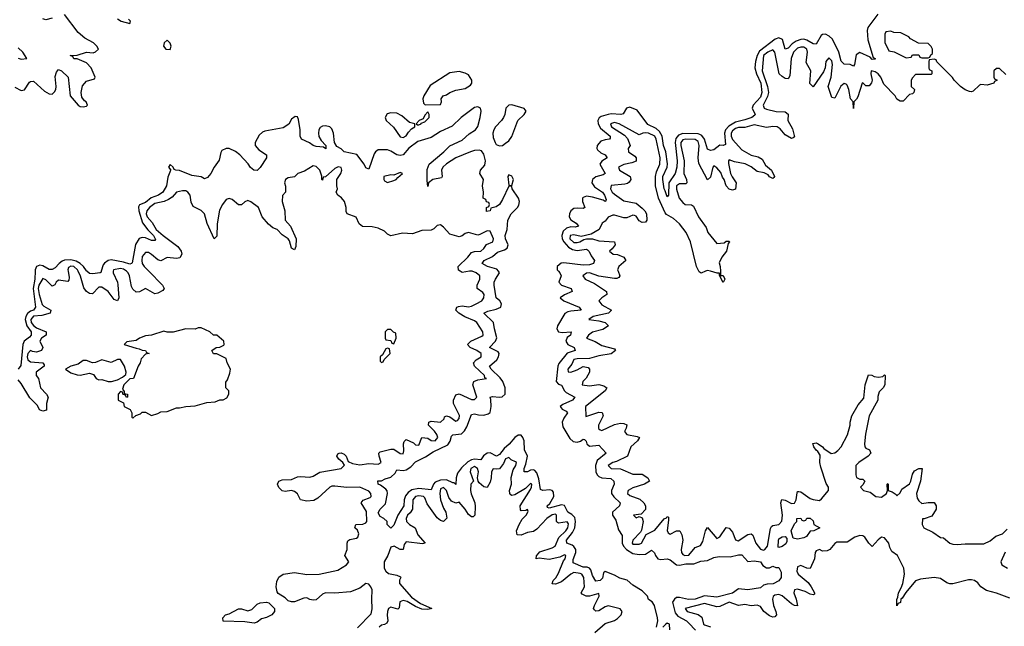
# Model space of a CAD drawing. Header units: inches. Extents: x 2601469 to 2753575, y 449403 to 582909.
# Tile 237 of 256: x 2661601 to 2667941, y 507715 to 511619. Entities that reach past the tile are written whole.
import ezdxf

# ---------------------------------------------------------------- set-up
doc = ezdxf.new("R2010")
doc.units = ezdxf.units.IN
doc.header["$MEASUREMENT"] = 0
doc.layers.add('C6560', color=7, linetype='Continuous')
doc.layers.add('C6561', color=7, linetype='Continuous')

msp = doc.modelspace()

# ---------------------------------------------------------------- linework, layer by layer
at = {"layer": 'C6560', "color": 4}
for points, elevation in [([(2661912.4, 510000), (2661919.9, 509960.1), (2661917.1, 509942.9), (2661910, 509934), (2661850, 509942.7), (2661834.8, 509930), (2661826.4, 509913.6), (2661810, 509905.2), (2661770, 509946), (2661750, 509954), (2661724.9, 509910), (2661720.7, 509890), (2661726.5, 509850), (2661745.9, 509785.9), (2661755.4, 509775.4), (2661800.5, 509750), (2661796.3, 509730), (2661744.2, 509715.8), (2661690, 509711.6), (2661671.6, 509690), (2661674.9, 509670), (2661690, 509650.3), (2661710, 509636.5), (2661771, 509610), (2661771, 509590), (2661740.5, 509570), (2661730.5, 509550), (2661750.5, 509510), (2661742, 509490), (2661710, 509479.7), (2661683, 509483), (2661670, 509489.3), (2661653.4, 509470), (2661649.2, 509450), (2661652.7, 509430), (2661670, 509418), (2661750.2, 509410.2), (2661757.6, 509397.6), (2661758.4, 509390), (2661706, 509350), (2661706.4, 509330), (2661722.6, 509310), (2661734, 509250), (2661774, 509210), (2661784, 509190), (2661773.4, 509150), (2661772.8, 509107.2), (2661750, 509099.3), (2661727.7, 509107.7), (2661716.2, 509136.2), (2661666.6, 509186.6), (2661610, 509277.2), (2661590, 509300.9)], 8), ([(2661700.8, 510000), (2661698.9, 509950), (2661687.6, 509890), (2661702.3, 509770), (2661689.1, 509750.9), (2661670, 509743.5), (2661652.1, 509727.9), (2661641.1, 509710), (2661636.8, 509690), (2661646.5, 509650), (2661673.7, 509610), (2661674.4, 509590), (2661664.9, 509575.1), (2661630, 509549.5), (2661620.2, 509530), (2661607.1, 509392.9), (2661590.3, 509369.7)], 4), ([(2662202.4, 510000), (2662202, 509998), (2662202, 509990), (2662230.8, 509930), (2662233.7, 509913.7), (2662239.1, 509830), (2662230, 509809), (2662210, 509819), (2662169.5, 509870), (2662130, 509898.4), (2662110, 509898), (2662070, 509856), (2662050, 509857), (2662030, 509869.6), (2662013.9, 509893.9), (2661991.8, 509968.2), (2661977.3, 510000)], 8), ([(2662125.8, 510000), (2662124.5, 509995.5), (2662118, 509990), (2662070, 509984.5), (2662050, 509987), (2662033.6, 510000)], 4), ([(2662431.3, 510000), (2662520.7, 509910), (2662531, 509890), (2662522.8, 509877.2), (2662490, 509859.3), (2662470, 509856), (2662410, 509888.7), (2662373, 509867), (2662350, 509866.6), (2662330, 509885.2), (2662321.7, 509901.7), (2662308, 509970), (2662299.7, 509990), (2662287.7, 510000)], 8), ([(2663775.3, 507704.7), (2663864.7, 507795.3), (2663871.3, 507828.7), (2663867.3, 507890), (2663869.5, 507950), (2663862.9, 507970), (2663850, 507986.6), (2663830, 507991.6), (2663790, 507960.5), (2663730, 507938), (2663630.4, 507929.6), (2663570, 507931.5), (2663550, 507922), (2663510, 507885.6), (2663490, 507883.6), (2663470, 507887.3), (2663450, 507897.6), (2663430, 507896.2), (2663370, 507871.8), (2663350, 507872), (2663330, 507879.3), (2663310, 507899.3), (2663265.6, 507925.6), (2663258, 507938), (2663252.7, 507970), (2663257.2, 508002.8), (2663268.7, 508031.3), (2663298, 508050), (2663370, 508061.7), (2663450, 508048.4), (2663530, 508050.4), (2663650, 508076.4), (2663705.2, 508110), (2663721.2, 508130), (2663694, 508170), (2663709.3, 508210), (2663709.2, 508250.8), (2663714, 508266), (2663726.6, 508273.4), (2663770, 508282.8), (2663779, 508290), (2663785.2, 508310), (2663775.1, 508335.1), (2663758, 508350), (2663766, 508370), (2663810, 508373.4), (2663830, 508380.7), (2663836.2, 508390), (2663833.9, 508453.9), (2663799, 508510), (2663812.7, 508527.3), (2663856.6, 508543.4), (2663864, 508550), (2663862.7, 508570), (2663850, 508585.2), (2663790, 508611.1), (2663707.9, 508607.9), (2663630, 508618), (2663610, 508616.3), (2663597.3, 508610), (2663519.6, 508540.4), (2663494.6, 508525.4), (2663450, 508521.6), (2663408.7, 508530), (2663390, 508568), (2663370, 508582), (2663350, 508588.7), (2663310, 508582), (2663290, 508588), (2663269.4, 508609.4), (2663261.2, 508630), (2663269, 508650), (2663290, 508658), (2663350, 508660.5), (2663390, 508677.3), (2663410, 508680.5), (2663470, 508674.8), (2663490, 508681), (2663533.6, 508706.4), (2663670, 508730.6), (2663692.9, 508752.9), (2663681.2, 508770), (2663656, 508790), (2663643.7, 508810), (2663650, 508824.7), (2663658, 508830), (2663670, 508832), (2663690, 508823), (2663703, 508810), (2663716.8, 508776.8), (2663743.9, 508763.9), (2663790, 508754.4), (2663850, 508762.6), (2663910, 508758), (2663929.2, 508770), (2663915.1, 508810), (2663914, 508830), (2663922.5, 508837.5), (2663990, 508856), (2664010, 508856), (2664050, 508827.3), (2664070, 508824.7), (2664074.5, 508845.5), (2664072.3, 508890), (2664076, 508904), (2664090, 508918), (2664136.1, 508896.1), (2664150, 508882.8), (2664170, 508881), (2664190, 508931), (2664230, 508925.5), (2664250, 508910.7), (2664275.3, 508910), (2664292.7, 508930), (2664286, 508950), (2664271.5, 508971.5), (2664232.7, 509010), (2664235.3, 509030), (2664250, 509034.9), (2664311.5, 509028.5), (2664334, 509050), (2664336.4, 509063.6), (2664349.1, 509070.9), (2664370, 509062.8), (2664410, 509036), (2664419.3, 509040.7), (2664430, 509052), (2664432.7, 509072.7), (2664394, 509150), (2664394, 509170), (2664410, 509204.7), (2664430, 509210.5), (2664510, 509175.5), (2664530, 509174.8), (2664545.2, 509190), (2664518.4, 509270), (2664525.2, 509290), (2664550, 509300.5), (2664606, 509310), (2664595.3, 509315.3), (2664593.2, 509330), (2664529.5, 509390), (2664522.9, 509410), (2664539.3, 509430), (2664573.2, 509450), (2664572, 509470), (2664545.2, 509490), (2664502, 509510), (2664484, 509530), (2664506, 509550), (2664577.2, 509582.8), (2664585.2, 509590), (2664583.7, 509610), (2664543.7, 509670), (2664530, 509682), (2664467.2, 509707.2), (2664429.2, 509730), (2664408.7, 509750), (2664415.3, 509770), (2664426.2, 509773.8), (2664450, 509777.6), (2664490, 509771.8), (2664510, 509774.9), (2664541.2, 509790), (2664576, 509810), (2664589.4, 509830), (2664591.8, 509850), (2664582.9, 509862.9), (2664547, 509890), (2664547.3, 509910), (2664563.7, 509950), (2664564, 509970), (2664541.2, 509990), (2664515.2, 510000)], 8), ([(2665702, 507710), (2665709.4, 507750), (2665707.3, 507770), (2665689.2, 507849.2), (2665673.2, 507873.2), (2665650, 507888.7), (2665644, 507910), (2665610, 507944), (2665550, 507979), (2665511.6, 508011.6), (2665466, 508026), (2665430, 508045.2), (2665370, 508068), (2665361, 508059), (2665354.4, 508025.6), (2665338, 508010), (2665310, 508006), (2665290, 508042), (2665279.3, 508079.3), (2665269.7, 508089.7), (2665255.6, 508095.6), (2665230, 508096.9), (2665164.4, 508124.4), (2665165.8, 508145.8), (2665181, 508190), (2665181, 508210), (2665169.8, 508229.8), (2665158.2, 508238.2), (2665123.7, 508250), (2665122, 508270), (2665160.3, 508319.7), (2665175.1, 508350), (2665180.4, 508390), (2665174.6, 508414.6), (2665155.4, 508435.4), (2665129.8, 508449.8), (2665110, 508493.6), (2665090, 508496.4), (2665010, 508476), (2665000.1, 508480.1), (2664998, 508490), (2665013.7, 508506.3), (2665039.8, 508550), (2665037.6, 508577.6), (2665028.5, 508588.5), (2665014.1, 508594.1), (2664969.7, 508589.7), (2664954.8, 508594.8), (2664944.7, 508664.7), (2664930, 508703.7), (2664917.3, 508717.2), (2664910, 508721.6), (2664890, 508720.7), (2664870, 508709.4), (2664850, 508709), (2664849.7, 508730), (2664861, 508759), (2664869.7, 508810), (2664851.1, 508851.1), (2664848.7, 508910), (2664841.7, 508930), (2664830, 508944.7), (2664810, 508946), (2664788.7, 508931.3), (2664752.5, 508887.5), (2664720.1, 508859.9), (2664690, 508821.3), (2664670.2, 508809.8), (2664630, 508831), (2664611.3, 508828.7), (2664588.1, 508811.9), (2664570, 508787), (2664530, 508791.1), (2664510, 508786.6), (2664485.8, 508774.2), (2664444.8, 508735.2), (2664419.3, 508700.7), (2664410.3, 508670), (2664410, 508629), (2664399.3, 508639.3), (2664390, 508639.3), (2664350, 508657.4), (2664310, 508655.8), (2664276.9, 508643.1), (2664265.5, 508630), (2664250, 508593.2), (2664170, 508603.1), (2664125.8, 508594.2), (2664102.9, 508577.1), (2664084.7, 508555.3), (2664077.1, 508530), (2664074, 508490), (2664035.8, 508430), (2664010, 508366), (2663990, 508346), (2663966, 508370), (2663966, 508390), (2663946, 508410), (2663922, 508422), (2663910, 508446), (2663921.2, 508470), (2663955.9, 508504.1), (2663969.5, 508570), (2663966.6, 508586.6), (2663958, 508598), (2663924, 508624), (2663908.7, 508630), (2663908, 508652), (2663930, 508652), (2663954.6, 508665.4), (2663990, 508676), (2664018.9, 508701.1), (2664030, 508722), (2664070, 508717.3), (2664090, 508723), (2664118.5, 508741.5), (2664150, 508773.4), (2664214.6, 508805.4), (2664262.6, 508837.4), (2664357, 508883), (2664373.5, 508906.5), (2664382, 508938), (2664390, 508947.3), (2664444.9, 508955.1), (2664465.8, 508974.2), (2664480.6, 508999.4), (2664510, 509078.8), (2664530, 509083), (2664555.6, 509075.6), (2664590, 509074.4), (2664617.7, 509082.3), (2664629.6, 509090.4), (2664637.6, 509130), (2664635.1, 509175.1), (2664630, 509190.8), (2664645.4, 509194.6), (2664690, 509190.3), (2664706.9, 509193.1), (2664727.6, 509210), (2664727.3, 509250), (2664712.1, 509290), (2664694, 509314), (2664636.9, 509370), (2664626.6, 509390), (2664674.3, 509430), (2664684.7, 509450), (2664687.3, 509470), (2664682, 509482), (2664626, 509510), (2664664.5, 509550), (2664672.8, 509572.8), (2664657.6, 509630), (2664652.3, 509670), (2664589, 509730), (2664616.3, 509743.7), (2664670, 509757.1), (2664699.3, 509770), (2664702.7, 509790), (2664692.7, 509810), (2664669.6, 509830), (2664655.1, 509910), (2664655.1, 509930), (2664663.7, 509950), (2664689.6, 509990), (2664683, 510000)], 4), ([(2664498, 510000), (2664450, 509992), (2664437, 510000)], 8), ([(2665070.9, 510000), (2665079.5, 509990), (2665088.5, 509970), (2665072.7, 509930), (2665090, 509910.5), (2665151, 509890), (2665158.8, 509870), (2665110, 509849.5), (2665082, 509830), (2665104, 509810), (2665202.8, 509770), (2665216, 509750), (2665150, 509744.2), (2665130, 509739.8), (2665111.6, 509728.4), (2665064.4, 509650), (2665060.3, 509630), (2665070.3, 509610.3), (2665093.1, 509606.9), (2665151, 509610), (2665146.8, 509590), (2665127, 509573), (2665117.1, 509550), (2665130.6, 509530), (2665171.3, 509510), (2665178, 509490), (2665127, 509473), (2665072.3, 509407.7), (2665065.8, 509390), (2665054.4, 509290), (2665070, 509274.4), (2665090, 509266.8), (2665108, 509230), (2665119.5, 509219.5), (2665176, 509190), (2665161, 509170), (2665098, 509142), (2665080.7, 509130), (2665093.2, 509113.2), (2665119.5, 509099.5), (2665127.7, 509090), (2665104.3, 509055.7), (2665093.6, 509030), (2665098.5, 508998.5), (2665143.2, 508923.2), (2665164.6, 508904.6), (2665190, 508900.3), (2665213, 508907), (2665230, 508918.8), (2665236.8, 508916.8), (2665247.5, 508907.5), (2665253.4, 508890), (2665270, 508875.5), (2665330, 508880.7), (2665378, 508830), (2665318.5, 508781.4), (2665309, 508751), (2665310.3, 508710), (2665318.4, 508690), (2665330, 508680.3), (2665350, 508671.7), (2665406.7, 508666.7), (2665427.7, 508650), (2665428, 508630), (2665412.2, 508590), (2665412.4, 508570), (2665427.6, 508547.6), (2665467.7, 508510), (2665464, 508490), (2665418, 508450), (2665418, 508430), (2665438.6, 508398.6), (2665456.2, 508336.2), (2665479.3, 508299.3), (2665481.3, 508250), (2665488.2, 508230), (2665509.2, 508209.2), (2665550, 508183.8), (2665590, 508177), (2665630, 508180.5), (2665670, 508206), (2665687.9, 508187.9), (2665694.9, 508170), (2665710, 508150.6), (2665730, 508144.9), (2665770.6, 508150.6), (2665790, 508142.8), (2665830, 508110.5), (2665850, 508108), (2665890, 508117.4), (2665942, 508118), (2665986, 508134), (2666030, 508138), (2666070, 508158.8), (2666105.4, 508165.4), (2666176.6, 508163.4), (2666230, 508176.3), (2666250, 508174.8), (2666290, 508132), (2666330, 508136), (2666372, 508130), (2666386, 508106), (2666410, 508092), (2666430, 508092), (2666450, 508102), (2666470, 508094), (2666490, 508094), (2666503.6, 508063.6), (2666504.7, 508030), (2666490, 508009), (2666452.1, 507987.9), (2666414, 507986), (2666390, 507979), (2666370, 507962.7), (2666290, 507949.5), (2666230, 507957.2), (2666190, 507927.6), (2666090, 507902.9), (2666010, 507912), (2665949.8, 507889.8), (2665907.4, 507887.4), (2665850, 507900.7), (2665830, 507900.7), (2665816.3, 507890), (2665803.8, 507870), (2665821.2, 507801.2), (2665839.5, 507779.5), (2665894, 507750), (2665910, 507736.3), (2665952.7, 507690)], 4), ([(2665454.2, 510000), (2665464.7, 509970), (2665459.8, 509960.2), (2665446.4, 509953.6), (2665430, 509952.7), (2665330, 509969.2), (2665270, 509989.3), (2665250, 509989), (2665226, 509970), (2665241, 509950), (2665302.4, 509922.4), (2665378.8, 509870), (2665381, 509850), (2665350, 509829.2), (2665330.8, 509810), (2665350, 509784), (2665411, 509750), (2665392, 509730), (2665294, 509710), (2665264.7, 509690), (2665330, 509682), (2665370.5, 509670.5), (2665392, 509650), (2665354.9, 509625.1), (2665290, 509609.4), (2665262.8, 509590), (2665251.3, 509570), (2665307.3, 509547.3), (2665350, 509522), (2665430, 509502), (2665438, 509490), (2665410, 509469.2), (2665330, 509457), (2665270, 509439.5), (2665190, 509436.9), (2665170, 509431.6), (2665156.7, 509403.3), (2665131, 509370), (2665132, 509352), (2665150, 509351), (2665190, 509365.5), (2665230, 509387.3), (2665261, 509381), (2665271, 509370), (2665270.7, 509350), (2665248.5, 509311.5), (2665226.8, 509290), (2665222, 509270), (2665270, 509263), (2665330, 509270.6), (2665362.5, 509262.5), (2665381, 509250), (2665371, 509230), (2665244, 509130), (2665246, 509066), (2665330, 509093.4), (2665350.7, 509090.7), (2665358.8, 509070), (2665328.8, 509010), (2665328.8, 508988.8), (2665339.1, 508979.1), (2665350, 508975.5), (2665430, 509014.9), (2665470, 509022), (2665490, 509021), (2665511.1, 509011.1), (2665506.8, 508990), (2665496, 508970), (2665510.7, 508950.7), (2665577.3, 508937.3), (2665591.3, 508930), (2665578.8, 508910), (2665536, 508870), (2665514.8, 508810), (2665443.7, 508776.3), (2665421, 508770), (2665391, 508750), (2665410, 508731), (2665470, 508728.2), (2665550, 508695.5), (2665610, 508694.8), (2665644.7, 508670), (2665656, 508650), (2665624.7, 508630), (2665550, 508607), (2665518.8, 508590), (2665516.8, 508583.2), (2665514, 508570), (2665530, 508556.3), (2665593.7, 508533.7), (2665620.7, 508510), (2665631, 508490), (2665630, 508468), (2665602, 508438), (2665554, 508430), (2665570, 508414), (2665590, 508422), (2665610, 508414), (2665616, 508390), (2665605.2, 508334.8), (2665598.5, 508321.5), (2665548.4, 508270), (2665543.8, 508250), (2665550, 508243.8), (2665590, 508243), (2665604, 508250), (2665634.8, 508305.2), (2665690, 508334), (2665750, 508406.8), (2665765.6, 508414.4), (2665770, 508422), (2665778, 508418), (2665779.1, 508399.1), (2665770.9, 508330.9), (2665776, 508316), (2665790, 508307.3), (2665830, 508330.8), (2665850.8, 508330.8), (2665863.5, 508303.5), (2665870.5, 508270.5), (2665860.4, 508210), (2665861.6, 508190), (2665870, 508177.3), (2665884.7, 508170), (2665910, 508173.4), (2665950, 508222), (2665984.7, 508235.3), (2665999.5, 508260.5), (2666017.2, 508330), (2666030, 508351.3), (2666090, 508281), (2666110, 508290.7), (2666150, 508351), (2666170, 508346), (2666190, 508321), (2666210, 508272), (2666226.4, 508266.4), (2666290, 508305.5), (2666310.6, 508310.6), (2666321.4, 508301.4), (2666342, 508250), (2666370, 508210.7), (2666390, 508205.3), (2666398, 508210), (2666415.4, 508230), (2666435.6, 508344.4), (2666442, 508358), (2666450, 508364), (2666490, 508370.4), (2666508.2, 508391.8), (2666512.6, 508430), (2666502.7, 508510), (2666509.3, 508530.7), (2666530, 508526.8), (2666570, 508504.9), (2666590, 508506.8), (2666600.9, 508530), (2666606.3, 508573.7), (2666610, 508582), (2666618, 508582), (2666630, 508581), (2666690, 508538), (2666710, 508530.7), (2666750, 508526), (2666764.7, 508535.3), (2666809, 508590), (2666809, 508610), (2666793.8, 508633.8), (2666758.6, 508738.6), (2666753.2, 508770), (2666756, 508816), (2666741.2, 508841.2), (2666730, 508849), (2666715.3, 508870), (2666709.1, 508890.9), (2666730, 508896), (2666742, 508890), (2666770, 508871), (2666778.8, 508858.8), (2666826.8, 508826.8), (2666850, 508831), (2666870, 508846), (2666890, 508871.3), (2666931.7, 508948.3), (2666949, 509010), (2666949, 509030), (2666959, 509070), (2667000.2, 509139.8), (2667036.5, 509183.5), (2667044, 509270), (2667066, 509334), (2667088, 509332), (2667102.8, 509322.8), (2667130, 509318), (2667158, 509322), (2667170, 509334), (2667174, 509330), (2667171.3, 509270), (2667162, 509250), (2667136, 509224), (2667126.4, 509193.6), (2667126, 509170), (2667071, 509070), (2667047.5, 508952.5), (2667040.7, 508890), (2667042.8, 508870), (2667050, 508861), (2667074, 508850), (2667082, 508830), (2667064.7, 508810), (2667004.7, 508770), (2666986, 508750), (2666984.7, 508690), (2666990, 508674), (2667010, 508662), (2667030, 508662), (2667042, 508650), (2667030, 508626), (2667014, 508610), (2667034, 508590), (2667078, 508578), (2667114, 508550), (2667150, 508546.8), (2667182, 508570), (2667188, 508590), (2667186, 508630), (2667190, 508634), (2667194, 508630), (2667194, 508590), (2667219.8, 508579.8), (2667243.6, 508563.6), (2667250, 508554), (2667270, 508574), (2667281.2, 508598.8), (2667330, 508632), (2667339, 508650), (2667350, 508694), (2667363.1, 508716.9), (2667390, 508731.3), (2667411, 508731), (2667401, 508650), (2667376, 508570), (2667379.8, 508539.8), (2667390, 508522), (2667410, 508504.7), (2667450, 508511.3), (2667490, 508511.3), (2667502, 508490), (2667502, 508470), (2667474.8, 508425.2), (2667426, 508406), (2667414, 508406), (2667412, 508370), (2667422, 508350), (2667481.4, 508321.4), (2667530, 508286.8), (2667550, 508284.7), (2667590, 508251), (2667610, 508244.9), (2667638, 508242), (2667690, 508246.8), (2667810, 508246.8), (2667850, 508266), (2667885.6, 508294.4), (2667930, 508311.3), (2667960.1, 508339.9)], 8), ([(2666017.4, 510000), (2665990, 509988.7), (2665976.4, 509996.4), (2665974.5, 510000)], 8), ([(2666112.6, 510000), (2666114, 509974), (2666130, 509972), (2666142, 509950), (2666130, 509928), (2666107.3, 509972.7), (2666107.3, 509987.3), (2666092.7, 509987.3), (2666048.2, 510000)], 8), ([(2665305.2, 507674.8), (2665370, 507734.4), (2665430, 507753), (2665450, 507766), (2665474, 507790), (2665480.9, 507810), (2665467, 507827), (2665390, 507847), (2665370, 507839.6), (2665330, 507814.5), (2665310, 507813.2), (2665301.2, 507821.2), (2665296, 507830), (2665301.6, 507850), (2665331.6, 507910), (2665330, 507926), (2665270, 507909.7), (2665248, 507910), (2665222, 507922), (2665217.2, 507930), (2665236.9, 507970), (2665233.7, 508030), (2665220.7, 508050), (2665210, 508055.6), (2665170, 508062.6), (2665150, 508051.2), (2665090, 508001.3), (2665050, 507985.6), (2665029.2, 507989.2), (2665036, 508010), (2665052.8, 508027.2), (2665070, 508056.3), (2665102.5, 508137.5), (2665112.8, 508150), (2665117.2, 508170), (2665110, 508174.5), (2665079, 508161), (2665010, 508145.4), (2664946, 508154), (2664926, 508150), (2664928.7, 508168.7), (2664950, 508194.4), (2665030, 508219.5), (2665049.4, 508230), (2665072.1, 508287.9), (2665118.3, 508330), (2665130.8, 508350), (2665134, 508374), (2665126.6, 508386.6), (2665070, 508379.3), (2665062.9, 508382.9), (2665057.2, 508390), (2665058, 508430), (2665050, 508436.2), (2665030, 508433.7), (2664995.5, 508410), (2664930, 508340.9), (2664910, 508326), (2664870, 508319), (2664830, 508301.2), (2664804.7, 508304.7), (2664800.9, 508330), (2664818, 508370), (2664836.2, 508403.8), (2664861.2, 508430), (2664874.6, 508454.6), (2664870, 508466), (2664859.8, 508460.2), (2664830, 508458), (2664824.7, 508464.7), (2664824.5, 508490), (2664890, 508596), (2664897, 508610), (2664899, 508630), (2664890, 508635.1), (2664857.6, 508602.4), (2664790, 508560.9), (2664770, 508557.2), (2664762.5, 508562.5), (2664757.2, 508570), (2664755.1, 508590), (2664767, 508630), (2664766.3, 508673.7), (2664778, 508722), (2664795.1, 508750), (2664799, 508770), (2664794.2, 508774.2), (2664766.3, 508786.3), (2664750, 508802), (2664730, 508794), (2664716.4, 508763.6), (2664690.6, 508729.4), (2664670, 508726), (2664650, 508729.2), (2664638, 508710), (2664637, 508670), (2664630, 508642), (2664610, 508608), (2664590, 508613.2), (2664558.6, 508638.6), (2664552.7, 508650), (2664548, 508670), (2664554.7, 508710), (2664549.4, 508730), (2664530, 508743.6), (2664504.9, 508730), (2664501.6, 508710), (2664522, 508650), (2664506, 508630), (2664503.1, 508590), (2664507.5, 508567.5), (2664530.5, 508510), (2664533.7, 508486.3), (2664531, 508430), (2664519.8, 508420.2), (2664510, 508419), (2664490, 508435.3), (2664468.7, 508470), (2664430, 508513.2), (2664410, 508508.7), (2664380.9, 508520.9), (2664364.2, 508544.2), (2664349.3, 508590), (2664330, 508609.3), (2664310, 508599.3), (2664306.3, 508570), (2664310.5, 508530), (2664330, 508476), (2664344.9, 508450), (2664350.6, 508410.6), (2664330.6, 508389.4), (2664310, 508396), (2664290, 508412.7), (2664224.4, 508504.4), (2664210, 508541.2), (2664201.2, 508550), (2664170, 508555.1), (2664150, 508551.1), (2664132.4, 508530), (2664130.6, 508470), (2664114.6, 508445.4), (2664098, 508430), (2664088.7, 508410), (2664090.6, 508390.6), (2664110, 508370.8), (2664146.8, 508350), (2664164.4, 508304.4), (2664211.3, 508250), (2664193.7, 508246.3), (2664090, 508258), (2664077.5, 508242.5), (2664070, 508208.7), (2664050, 508209), (2664011.4, 508231.4), (2663990, 508223.7), (2663970.4, 508170), (2663947.4, 508130), (2663947.2, 508090), (2663959.1, 508070), (2663975.8, 508055.8), (2664030, 508044), (2664053.4, 508033.4), (2664056, 508030), (2664047.5, 508012.5), (2664045.5, 507990), (2664123.1, 507903.1), (2664182.5, 507862.5), (2664254, 507830), (2664230, 507824), (2664190, 507826), (2664150, 507843.7), (2664095.9, 507875.9), (2664070, 507880.9), (2664048.2, 507871.8), (2664045.4, 507834.6), (2664034.8, 507825.2), (2663990, 507838), (2663976, 507830), (2663968.4, 507810), (2663966.2, 507786.2), (2663970.8, 507750), (2663964, 507736), (2663950, 507726), (2663930, 507722.7), (2663914.8, 507710)], 8), ([(2667976, 507896), (2667890, 507929), (2667825.6, 507945.6), (2667790, 507968.7), (2667770, 507995.3), (2667749.1, 508009.1), (2667730, 508014), (2667710, 508014), (2667610, 507988.7), (2667590, 507988.7), (2667570, 507995.3), (2667530, 508022), (2667490, 508028.7), (2667402, 508018), (2667370, 508008.7), (2667306.8, 507933.2), (2667283.6, 507896.4), (2667274, 507890), (2667271.6, 507868.4), (2667258, 507862), (2667250, 507846), (2667248.7, 507888.7), (2667256.4, 507903.6), (2667259, 507930), (2667277.5, 507962.5), (2667286.6, 507990), (2667298, 508050), (2667293.2, 508090), (2667254, 508170), (2667216.4, 508196.4), (2667203.2, 508223.2), (2667197.2, 508250), (2667170, 508284), (2667150, 508288.7), (2667127.9, 508272.1), (2667090, 508228), (2667068, 508250), (2667042, 508290), (2667030, 508297.2), (2667010, 508299.3), (2666978, 508290), (2666930, 508257.2), (2666863.4, 508256.6), (2666850, 508248.7), (2666818, 508210), (2666799.8, 508200.2), (2666770, 508199), (2666750, 508208.7), (2666730, 508202), (2666722.8, 508190), (2666718.8, 508150), (2666690, 508088), (2666670, 508089), (2666630, 508106), (2666610, 508099), (2666604.9, 508070), (2666613.4, 508050), (2666677.1, 507997.1), (2666697.3, 507970), (2666718, 507930), (2666718, 507922), (2666710, 507918), (2666690, 507922.7), (2666658.6, 507938.6), (2666610, 507954), (2666590.7, 507949.3), (2666586, 507930), (2666601.6, 507890), (2666610, 507848), (2666590, 507849.2), (2666570, 507860.9), (2666510, 507911.5), (2666490, 507919.7), (2666463.7, 507916.3), (2666452.8, 507907.2), (2666448.2, 507890), (2666454.4, 507850), (2666470.5, 507810), (2666473.4, 507790), (2666462.8, 507777.2), (2666450, 507773.2), (2666430, 507782.7), (2666393.2, 507810), (2666370, 507842.7), (2666350, 507852.3), (2666310, 507846), (2666270, 507855.1), (2666230, 507849.4), (2666170, 507869.6), (2666110, 507843.6), (2666090, 507839.7), (2666010, 507862.6), (2665886.8, 507830), (2665898, 507810), (2665970.3, 507790.3), (2665994, 507774), (2666004, 507730), (2666010, 507725.5), (2666050, 507712.7)], 8), ([(2667947.5, 508192.5), (2667918, 508130), (2667926, 508110), (2667962, 508090)], 8), ([(2665787.3, 507692.7), (2665786, 507730), (2665770, 507735.3), (2665762, 507730), (2665742, 507710)], 4)]:
    msp.add_lwpolyline(points, dxfattribs=dict(at, elevation=elevation))
for points, elevation in [([(2662770, 509635.3), (2662750, 509635.3), (2662730, 509628), (2662670, 509629), (2662590, 509609), (2662550, 509609.2), (2662530, 509614), (2662450, 509588.7), (2662410, 509584), (2662372, 509570), (2662350, 509555.3), (2662290, 509546), (2662274, 509530), (2662350, 509504.7), (2662370, 509502), (2662390, 509492), (2662411.1, 509491.1), (2662418, 509478), (2662434, 509470), (2662410, 509466), (2662382.8, 509437.2), (2662376, 509410), (2662362.8, 509390), (2662334, 509310), (2662310, 509308), (2662271.3, 509270), (2662262, 509242), (2662274, 509226), (2662274, 509214), (2662294, 509210), (2662294, 509190), (2662288, 509188), (2662282, 509202), (2662267.3, 509207.3), (2662262, 509222), (2662250, 509226), (2662234, 509210), (2662234, 509170), (2662270, 509154), (2662274, 509130), (2662311.1, 509111.1), (2662322, 509090), (2662322, 509062), (2662330, 509054), (2662348, 509072), (2662378, 509082), (2662390, 509094), (2662410, 509094), (2662450, 509072), (2662490, 509084.7), (2662510, 509096), (2662550, 509098), (2662610, 509121), (2662630, 509121), (2662670, 509131), (2662730, 509134.8), (2662805.2, 509154.8), (2662860.4, 509159.6), (2662890, 509172), (2662910, 509172), (2662934.6, 509185.4), (2662948, 509210), (2662948, 509230), (2662928, 509250), (2662927.3, 509287.3), (2662939, 509301), (2662954.8, 509345.2), (2662957.2, 509370), (2662937.2, 509410), (2662930, 509438), (2662870, 509468), (2662849, 509469), (2662838, 509490), (2662866, 509510), (2662890, 509512), (2662914.6, 509525.4), (2662918, 509530), (2662915.3, 509550), (2662870, 509588.7), (2662848.4, 509588.4), (2662826, 509610)], 12), ([(2663990, 509626), (2663970, 509626), (2663954, 509610), (2663954, 509570), (2663958, 509558), (2663990, 509554), (2663998, 509538), (2664010, 509534), (2664026, 509570), (2664022, 509602), (2664007.3, 509607.3)], 12), ([(2663970, 509506), (2663958, 509502), (2663938, 509462), (2663922, 509450), (2663922, 509422), (2663930, 509414), (2663942, 509418), (2663947.3, 509432.7), (2663986, 509470), (2663982, 509502)], 12), ([(2662250, 509432), (2662230, 509432), (2662190, 509414), (2662130, 509431.3), (2662090, 509413.7), (2662070, 509411), (2662030, 509426), (2662010, 509426), (2661978.2, 509401.8), (2661930, 509389.5), (2661896, 509370), (2661930, 509347.3), (2661970, 509333.4), (2661990, 509330.8), (2662050, 509344.7), (2662075.3, 509335.3), (2662094, 509310), (2662110, 509302), (2662130, 509304.7), (2662171.1, 509291.1), (2662191.1, 509291.1), (2662230, 509301), (2662262, 509318), (2662284, 509336), (2662286, 509350), (2662275.8, 509390)], 12), ([(2666610, 508275.3), (2666582, 508282), (2666568, 508330), (2666590, 508374), (2666606, 508390), (2666606, 508410), (2666631.1, 508411.1), (2666638, 508398), (2666650, 508394), (2666662, 508398), (2666670, 508412), (2666690, 508412), (2666710, 508394), (2666714, 508370), (2666754, 508350), (2666714, 508330), (2666690, 508328), (2666666.4, 508293.6), (2666650, 508284)], 4), ([(2666490, 508222), (2666484.7, 508224.7), (2666486, 508270), (2666490, 508278), (2666510, 508292), (2666530, 508294), (2666539.6, 508279.6), (2666539.6, 508260.4), (2666534, 508246), (2666510, 508228.7)], 4), ([(2663110, 507735.1), (2663050, 507743.7), (2662910, 507748.7), (2662909, 507770), (2662926, 507790), (2662950, 507796), (2663010, 507828.2), (2663030, 507828), (2663070, 507814.8), (2663095.5, 507824.5), (2663130, 507858.8), (2663150, 507866.8), (2663191.1, 507871.1), (2663206, 507866), (2663242, 507830), (2663242, 507810), (2663224.7, 507790), (2663190, 507772.7), (2663156.8, 507763.2), (2663130, 507741.2)], 8)]:
    msp.add_lwpolyline(points, close=True, dxfattribs=dict(at, elevation=elevation))
at = {"layer": 'C6561', "color": 4}
for points, elevation in [([(2661570, 511186), (2661610, 511162.8), (2661632.7, 511167.3), (2661663.7, 511216.3), (2661670, 511221), (2661690, 511222.8), (2661759.9, 511159.9), (2661790, 511142.8), (2661810, 511141), (2661825.6, 511154.4), (2661833.2, 511170), (2661836, 511190), (2661830, 511254), (2661838, 511282), (2661850, 511298), (2661870, 511291.3), (2661912, 511250), (2661926, 511130), (2661978, 511070), (2661990, 511061), (2662010, 511058), (2662030, 511062), (2662038, 511070), (2662028, 511090), (2662017.2, 511097.2), (2662001.2, 511121.2), (2661997.2, 511150), (2662006.3, 511193.7), (2662030, 511224.7), (2662082, 511238), (2662086, 511250), (2662062, 511310), (2662030, 511342), (2661970, 511368), (2661950, 511368), (2661942, 511382), (2661926, 511390), (2661971.6, 511391.6), (2662030.8, 511410.8), (2662072.9, 511407.1), (2662090, 511412), (2662108, 511430), (2662098, 511450), (2662075.3, 511470), (2662021.1, 511501.1), (2661977.7, 511537.7), (2661890, 511652.7)], 4), ([(2661810, 511629), (2661770, 511618), (2661750, 511626)], 4), ([(2662230, 511624.7), (2662254, 511610), (2662310, 511594), (2662315.3, 511610), (2662302, 511622)], 4), ([(2667125.9, 511654.1), (2667061.3, 511570), (2667058, 511550), (2667062.7, 511490), (2667096.8, 511376.8), (2667110.2, 511370.2), (2667110, 511366), (2667090, 511363.7), (2667077.2, 511377.2), (2667010, 511407.8), (2666987, 511393), (2666976.3, 511330), (2666970, 511321.2), (2666948, 511330), (2666910, 511334), (2666890, 511353.2), (2666874.7, 511410), (2666833.9, 511493.9), (2666814.1, 511514.1), (2666790, 511525.6), (2666770, 511524.5), (2666762.5, 511517.5), (2666730, 511460.9), (2666710, 511464.2), (2666670, 511488.6), (2666650, 511493.7), (2666630, 511492.2), (2666599.8, 511480.2), (2666575.9, 511464.1), (2666550, 511436.2), (2666530, 511429.2), (2666511.7, 511491.7), (2666490, 511501.7), (2666466, 511494), (2666364.2, 511415.8), (2666349.1, 511390), (2666338.5, 511350), (2666335.2, 511310), (2666345.4, 511270), (2666372.5, 511210), (2666379.7, 511150), (2666370, 511121.3), (2666323.6, 511070), (2666317.4, 511050), (2666337.3, 511010), (2666334.4, 511005.6), (2666314.8, 510990), (2666270, 510974.2), (2666210, 510960.7), (2666166.3, 510933.7), (2666144.7, 510910), (2666140.2, 510890), (2666144.7, 510815.3), (2666130.4, 510809.6), (2666108.3, 510811.7), (2666070, 510780.9), (2666050, 510778.4), (2666030, 510786), (2666009.8, 510850), (2665993.9, 510873.9), (2665981.2, 510881.2), (2665970, 510885.3), (2665870, 510886.3), (2665842.7, 510877.3), (2665826.1, 510853.9), (2665821.4, 510830), (2665834.2, 510710), (2665832.3, 510670), (2665821.1, 510630), (2665781.1, 510570), (2665778.8, 510490), (2665770, 510479), (2665758, 510518), (2665749.7, 510530), (2665741.5, 510590), (2665743.1, 510610), (2665769.8, 510670), (2665771.9, 510691.9), (2665760.7, 510770), (2665747.2, 510810), (2665738, 510870), (2665720.8, 510900.8), (2665698.6, 510918.6), (2665644.9, 510944.9), (2665576.5, 511036.5), (2665530, 511056.9), (2665509.1, 511050.9), (2665487.1, 511012.9), (2665471.6, 511008.4), (2665410, 511013.1), (2665390, 511009.8), (2665344.3, 510995.7), (2665332.4, 510987.6), (2665322.6, 510970), (2665324.9, 510950), (2665341.5, 510921.5), (2665403.8, 510870), (2665402.8, 510857.2), (2665398, 510850), (2665370, 510846.6), (2665343.2, 510836.8), (2665318.5, 510810), (2665316.9, 510790), (2665321.7, 510781.7), (2665342.7, 510762.7), (2665370.6, 510750), (2665382.8, 510730), (2665350.3, 510709.7), (2665337, 510690), (2665370.6, 510630), (2665358.9, 510621.1), (2665310, 510608.5), (2665289.4, 510590.6), (2665284.7, 510570), (2665302.8, 510542.8), (2665353.1, 510510), (2665367, 510490), (2665378, 510462), (2665374, 510450), (2665370.4, 510449.6), (2665357.7, 510457.7), (2665290, 510477.8), (2665250, 510483.5), (2665230, 510475.6), (2665225.3, 510470), (2665225.7, 510450), (2665239.1, 510410), (2665230, 510403.6), (2665190, 510407.4), (2665170, 510403.9), (2665150.3, 510390), (2665140.2, 510370), (2665139.6, 510350), (2665150, 510330.4), (2665184, 510310), (2665198.8, 510290), (2665176.9, 510283.1), (2665150, 510285.7), (2665121.4, 510278.6), (2665101.3, 510258.7), (2665091.2, 510230), (2665094.2, 510210), (2665104.4, 510190), (2665134.9, 510154.9), (2665160.8, 510140.8), (2665190, 510134.2), (2665250, 510141.6), (2665258, 510138), (2665268.4, 510128.4), (2665279.9, 510099.9), (2665302, 510070), (2665294.8, 510050), (2665270, 510041.7), (2665230, 510039.3), (2665105.1, 510054.9), (2665087.4, 510052.6), (2665061.1, 510030), (2665062.3, 510010), (2665070.9, 510000)], 4), ([(2661590, 511371.3), (2661610, 511364.7), (2661646, 511370), (2661622, 511410), (2661590, 511438)], 8), ([(2667950, 511266), (2667910, 511306), (2667890, 511306), (2667874, 511290), (2667874, 511250), (2667878, 511238), (2667894, 511230), (2667878, 511222), (2667874, 511210), (2667830, 511198), (2667790, 511202), (2667781, 511199), (2667739.8, 511160.2), (2667730, 511155.3), (2667716.4, 511156.4), (2667690, 511168), (2667658, 511190), (2667618, 511230), (2667608.4, 511248.4), (2667507.3, 511347.3), (2667502, 511362), (2667490, 511366), (2667458, 511362), (2667454, 511350), (2667454, 511310), (2667458, 511298), (2667474, 511290), (2667474, 511270), (2667470, 511266), (2667370, 511266), (2667350, 511246), (2667342, 511230), (2667342, 511190), (2667362, 511170), (2667358, 511150), (2667350, 511142), (2667330, 511139), (2667290, 511095.3), (2667270, 511094), (2667250, 511108.7), (2667237.2, 511130), (2667164.4, 511204.4), (2667146, 511250), (2667129.3, 511270), (2667110, 511284.5), (2667084.7, 511290), (2667080.5, 511270), (2667090.6, 511230.6), (2667086, 511214), (2667070, 511193.2), (2667050, 511193.2), (2667030, 511212), (2667026, 511210), (2666997, 511123), (2666990, 511108.7), (2666971.3, 511090), (2666970, 511048), (2666968.7, 511090), (2666949.6, 511109.6), (2666940.5, 511170), (2666930, 511199), (2666923.7, 511203.7), (2666910, 511209.3), (2666888.8, 511191.2), (2666850, 511115.3), (2666830, 511118), (2666806, 511190), (2666825.2, 511250), (2666834, 511330), (2666830, 511355.3), (2666810, 511374), (2666791, 511350), (2666787.7, 511310), (2666777.1, 511282.9), (2666710, 511188), (2666689.3, 511209.3), (2666694.5, 511290), (2666664.5, 511344.5), (2666674.3, 511410), (2666669.4, 511430), (2666650, 511443.6), (2666630, 511442.4), (2666610, 511435.8), (2666583.1, 511410), (2666568.9, 511370), (2666561, 511259), (2666550, 511238), (2666530, 511242), (2666510, 511253.2), (2666492, 511272), (2666462.7, 511410), (2666450, 511425.2), (2666419.1, 511410), (2666390, 511388), (2666381.1, 511290), (2666415.8, 511190), (2666422, 511150), (2666415.8, 511124.2), (2666388.4, 511068.4), (2666394.8, 511050), (2666410, 511043.1), (2666471.8, 511028.2), (2666530, 511026), (2666550, 511012), (2666546.8, 510970), (2666576.7, 510916.7), (2666590, 510866), (2666582, 510858), (2666570, 510855.3), (2666530, 510879), (2666497.5, 510917.5), (2666478, 510930), (2666450, 510932), (2666410, 510925.2), (2666330, 510943.6), (2666270, 510925.1), (2666230, 510924.7), (2666210, 510918.3), (2666190, 510903.7), (2666183.1, 510890), (2666183.1, 510870), (2666190, 510848.4), (2666250, 510781.6), (2666310, 510747.7), (2666357.1, 510737.1), (2666381.4, 510721.4), (2666403, 510683), (2666442, 510650), (2666462, 510610), (2666456.9, 510603.1), (2666450, 510598), (2666430, 510608.7), (2666420.4, 510620.4), (2666393.6, 510633.6), (2666350, 510642.7), (2666311.5, 510671.5), (2666271.4, 510691.4), (2666204.4, 510704.4), (2666170, 510717.2), (2666164.9, 510710), (2666165.5, 510694.5), (2666178, 510630), (2666187.9, 510607.9), (2666214.8, 510570), (2666210, 510528), (2666190, 510522), (2666170, 510528.7), (2666149.5, 510549.5), (2666137.2, 510590), (2666125.6, 510605.6), (2666114.9, 510634.9), (2666090, 510665.2), (2666070, 510679), (2666064, 510670), (2666050, 510606), (2666030, 510588), (2665973, 510693), (2665969.5, 510729.5), (2665976, 510810), (2665970, 510836.2), (2665950, 510847.6), (2665890, 510850.7), (2665870, 510845.6), (2665858, 510830), (2665857.4, 510810), (2665879.5, 510710), (2665877.1, 510630), (2665894, 510590), (2665896, 510570), (2665890, 510562), (2665850, 510563.7), (2665830.8, 510550), (2665830.6, 510529.4), (2665846.7, 510470), (2665870, 510442), (2665886.8, 510430), (2665926.8, 510426.8), (2665939.8, 510419.8), (2665972, 510350), (2666021.4, 510281.4), (2666031, 510250), (2666090, 510178), (2666136.4, 510183.6), (2666150, 510194), (2666170, 510194), (2666172, 510190), (2666162, 510178), (2666151.3, 510130), (2666122, 510090), (2666104.7, 510055.3), (2666111, 510031), (2666112.6, 510000)], 8), ([(2664683, 510000), (2664673.9, 510013.9), (2664613.2, 510030), (2664579, 510050), (2664592.7, 510070), (2664645.1, 510094.9), (2664677.7, 510122.3), (2664721.6, 510138.4), (2664739.7, 510150), (2664745.7, 510170), (2664728.4, 510210), (2664726.3, 510230), (2664739.1, 510270), (2664743.9, 510330), (2664764.7, 510370), (2664806, 510410), (2664815.2, 510424.8), (2664818.5, 510450), (2664812.3, 510470), (2664772, 510530), (2664770, 510546), (2664750, 510548), (2664710, 510461.2), (2664690, 510429.3), (2664670, 510414), (2664634, 510406), (2664630, 510388.7), (2664606, 510386), (2664606, 510410), (2664622, 510418), (2664626, 510430), (2664622, 510442), (2664607.3, 510447.3), (2664602, 510462), (2664586, 510470), (2664588, 510510), (2664582, 510550), (2664588, 510590), (2664564, 510630), (2664569, 510650), (2664596.6, 510683.4), (2664600.7, 510710), (2664590, 510754), (2664574.9, 510774.9), (2664560.1, 510780.1), (2664530, 510778.4), (2664504.7, 510770), (2664410, 510729.6), (2664348.7, 510691.3), (2664324.9, 510670), (2664316.3, 510650), (2664322, 510610), (2664318, 510602), (2664262, 510590), (2664234, 510570), (2664230, 510546), (2664224.7, 510584.7), (2664225.6, 510654.4), (2664237.2, 510690), (2664331.3, 510768.7), (2664370, 510807.3), (2664450, 510844), (2664495.9, 510884.1), (2664536, 510910), (2664550, 510932), (2664565.2, 510990), (2664572.7, 511030), (2664568, 511050), (2664550, 511059), (2664530, 511054), (2664442.8, 510990), (2664386, 510934), (2664310, 510900.9), (2664250, 510860.7), (2664164.7, 510835.3), (2664106.8, 510793.2), (2664070, 510749.2), (2664050, 510745.2), (2664030, 510749.2), (2663990, 510774), (2663970, 510781.2), (2663910, 510781.2), (2663891.3, 510770), (2663883.4, 510756.6), (2663850, 510658), (2663830, 510666), (2663819, 510690), (2663771.8, 510751.8), (2663690, 510769), (2663670, 510788), (2663643.1, 510803.1), (2663628, 510830), (2663622, 510890), (2663610, 510918), (2663598, 510930), (2663570, 510937.2), (2663550, 510933.2), (2663535.3, 510924.7), (2663526.8, 510910), (2663524, 510890), (2663527.3, 510867.3), (2663542, 510842), (2663572, 510810), (2663572, 510788), (2663558, 510798), (2663510, 510802.7), (2663490, 510809.5), (2663467.3, 510827.3), (2663415.3, 510850), (2663406, 510870), (2663406, 510910), (2663397, 510977), (2663390, 510994), (2663375.5, 510995.5), (2663350, 510979.3), (2663334, 510946), (2663297.6, 510922.4), (2663178.5, 510901.4), (2663164, 510896), (2663143, 510877), (2663118, 510830), (2663117.3, 510810), (2663141.1, 510781.1), (2663191, 510750), (2663191, 510730), (2663150, 510669), (2663130, 510649), (2663109, 510650), (2663087.7, 510667.7), (2663072, 510692), (2663019.3, 510750), (2662990.9, 510770.9), (2662950, 510789.7), (2662930, 510789.6), (2662903.4, 510776.6), (2662896.1, 510763.9), (2662884.5, 510715.5), (2662852, 510670), (2662831.3, 510630), (2662810, 510604), (2662790, 510595.3), (2662769.1, 510609.1), (2662710, 510616), (2662630, 510648.7), (2662606, 510650), (2662595.3, 510655.3), (2662588, 510670), (2662570, 510688), (2662558, 510670), (2662574, 510650), (2662571, 510649), (2662554.6, 510605.4), (2662545.3, 510550), (2662523.1, 510510), (2662495.5, 510490), (2662446.5, 510473.5), (2662410, 510442.6), (2662372.1, 510427.9), (2662365.5, 510414.5), (2662367, 510390), (2662392, 510312), (2662426.6, 510266.6), (2662462, 510230), (2662474.6, 510205.4), (2662470, 510199), (2662462, 510198), (2662450, 510198.7), (2662410, 510215.4), (2662390, 510217.7), (2662369.2, 510210.8), (2662347.3, 510172.7), (2662325.5, 510054.5), (2662321, 510050), (2662310, 510046), (2662270, 510058.5), (2662190, 510073.7), (2662170, 510069.7), (2662146.9, 510053.1), (2662138.6, 510041.4), (2662125.8, 510000)], 4), ([(2665974.5, 510000), (2665959, 510030), (2665921.2, 510190), (2665892, 510250), (2665850, 510306), (2665810, 510339.5), (2665765.4, 510365.4), (2665756.2, 510376.2), (2665714.3, 510470), (2665695.4, 510550), (2665694.3, 510610), (2665700.4, 510639.6), (2665723.7, 510690), (2665724.5, 510730), (2665698.7, 510850), (2665690, 510869.2), (2665650, 510889.2), (2665630, 510892.3), (2665614, 510890), (2665590, 510878), (2665462, 510950), (2665430, 510958), (2665404.7, 510950), (2665411.3, 510930), (2665495.2, 510875.2), (2665515.5, 510855.5), (2665531.3, 510810), (2665518, 510790), (2665522, 510770), (2665562, 510742), (2665571.3, 510730), (2665570.7, 510709.3), (2665542, 510698), (2665490, 510686.6), (2665456, 510670), (2665464, 510650), (2665530.8, 510610), (2665536, 510590), (2665525.5, 510574.5), (2665514.2, 510565.8), (2665498.3, 510561.7), (2665408.7, 510551.3), (2665405.5, 510530), (2665415.5, 510510), (2665430, 510495.5), (2665490, 510453), (2665570, 510439.1), (2665610, 510406.8), (2665626.8, 510390), (2665637.3, 510370), (2665638.8, 510330), (2665630, 510315.3), (2665610, 510313.2), (2665590, 510324), (2665570, 510354), (2665558.9, 510358.9), (2665550, 510360.9), (2665510, 510343.7), (2665490, 510343.7), (2665430, 510361.2), (2665419.6, 510360.4), (2665390, 510348), (2665370, 510322), (2665350.8, 510309.2), (2665331.3, 510270), (2665279.9, 510240.1), (2665215.3, 510224.7), (2665170, 510234), (2665144.9, 510230), (2665142.4, 510210), (2665170, 510184.9), (2665190, 510184.4), (2665208.7, 510190), (2665234.2, 510205.8), (2665250, 510208.2), (2665290, 510208), (2665330, 510196.3), (2665430.5, 510190.5), (2665436, 510170), (2665416.3, 510143.7), (2665398, 510130), (2665422, 510110), (2665450, 510107.7), (2665490.5, 510090.5), (2665504.7, 510070), (2665458.8, 510030), (2665450.7, 510010), (2665454.2, 510000)], 8), ([(2664437, 510000), (2664426.5, 510006.5), (2664425.1, 510030), (2664487.3, 510090), (2664510, 510120.7), (2664530, 510128.2), (2664570, 510130.7), (2664590, 510147.7), (2664607.2, 510172.8), (2664648, 510190), (2664652.7, 510210), (2664630, 510258), (2664610, 510261.2), (2664564, 510236), (2664550, 510232.7), (2664490, 510249.2), (2664470, 510244), (2664450, 510228.7), (2664430, 510221.2), (2664370, 510239), (2664330, 510284), (2664310, 510299), (2664290, 510295.3), (2664267.1, 510272.9), (2664250, 510264), (2664190, 510262.7), (2664130, 510241.2), (2664065.6, 510245.6), (2663990, 510229.2), (2663970, 510239), (2663950, 510259.3), (2663910, 510278), (2663870, 510286), (2663809.3, 510289.3), (2663786, 510306), (2663768.4, 510348.4), (2663708.9, 510368.9), (2663704, 510384), (2663704, 510410), (2663692.7, 510450), (2663673.8, 510473.8), (2663648.7, 510490), (2663638, 510510), (2663648, 510530), (2663642, 510550), (2663644, 510590), (2663669, 510630), (2663676, 510650), (2663670, 510668), (2663652.1, 510672.1), (2663630, 510661.2), (2663570, 510608), (2663554, 510606), (2663550, 510586), (2663546, 510590), (2663547.3, 510612.7), (2663534, 510650), (2663510, 510674), (2663490, 510679), (2663435.3, 510644.7), (2663391.1, 510628.9), (2663370, 510608), (2663330, 510602), (2663312, 510590), (2663306, 510570), (2663311.6, 510548.4), (2663312, 510510), (2663292.7, 510487.3), (2663291.3, 510448.7), (2663307.3, 510390), (2663311, 510330), (2663344.7, 510290), (2663381, 510210), (2663379.8, 510160.2), (2663370, 510138), (2663350, 510148), (2663337.2, 510197.2), (2663329.3, 510209.3), (2663290, 510235.3), (2663258, 510270), (2663230, 510279.3), (2663202.7, 510302.7), (2663161.2, 510350), (2663138, 510410), (2663090, 510448), (2663070, 510455.3), (2663050, 510448), (2663030, 510428), (2663010, 510428), (2662970, 510462), (2662950, 510468.7), (2662930, 510462), (2662906, 510430), (2662887.3, 510392.7), (2662873.4, 510306.6), (2662870, 510226), (2662852, 510208), (2662807.7, 510307.7), (2662791.6, 510370), (2662770, 510392.3), (2662717.2, 510417.2), (2662704.5, 510444.5), (2662698, 510490), (2662684, 510510), (2662670, 510517), (2662650, 510518), (2662610.9, 510509.1), (2662583, 510477), (2662558.7, 510461.3), (2662530.4, 510449.6), (2662470, 510435.4), (2662436.4, 510410), (2662419.5, 510390), (2662415.3, 510370), (2662421.7, 510350), (2662454, 510314), (2662479.5, 510270), (2662524.4, 510230), (2662619.9, 510159.9), (2662640.5, 510130), (2662644.9, 510110), (2662632.4, 510087.6), (2662610, 510081.6), (2662550, 510089.2), (2662510, 510068), (2662490, 510073.2), (2662450, 510109.2), (2662430, 510121.2), (2662410, 510122), (2662390, 510095.3), (2662386.4, 510070), (2662390.5, 510050), (2662401.6, 510030), (2662431.3, 510000)], 8), ([(2662033.6, 510000), (2662030, 510002.9), (2662011.4, 510031.4), (2661990.6, 510050.6), (2661964.7, 510064.7), (2661930, 510074.4), (2661890, 510072), (2661875.2, 510064.8), (2661854, 510050), (2661830, 510021.6), (2661810, 510011.3), (2661790, 510011.1), (2661750, 510035.6), (2661730, 510039.2), (2661709.3, 510030.7), (2661701.2, 510010), (2661700.8, 510000)], 4), ([(2661977.3, 510000), (2661972.8, 510010), (2661950, 510032), (2661930, 510033.7), (2661915.2, 510024.8), (2661910.5, 510010), (2661912.4, 510000)], 8), ([(2662287.7, 510000), (2662270, 510014.7), (2662250, 510017.2), (2662204.7, 510010), (2662202.4, 510000)], 8), ([(2664515.2, 510000), (2664510, 510002), (2664498, 510000)], 8), ([(2666048.2, 510000), (2666030, 510005.2), (2666017.4, 510000)], 8)]:
    msp.add_lwpolyline(points, dxfattribs=dict(at, elevation=elevation))
for points, elevation in [([(2667210, 511546), (2667178, 511542), (2667172.7, 511527.3), (2667172.7, 511472.7), (2667198, 511418), (2667231.6, 511411.6), (2667310, 511374), (2667342, 511378), (2667350, 511394), (2667390, 511394), (2667398, 511378), (2667410, 511374), (2667450, 511374), (2667462, 511378), (2667467.3, 511392.7), (2667478, 511402), (2667478, 511430), (2667470, 511446), (2667450, 511466), (2667388.4, 511468.4), (2667336.4, 511496.4), (2667326, 511510), (2667274.6, 511534.6), (2667230, 511538)], 8), ([(2662550, 511488), (2662532, 511470), (2662526, 511450), (2662542, 511430), (2662570, 511427.3), (2662577.2, 511450), (2662570, 511468)], 4), ([(2664430, 511285.4), (2664370, 511276.9), (2664244.4, 511195.6), (2664202.8, 511130), (2664196, 511110), (2664202, 511082), (2664211.6, 511071.6), (2664310, 511074), (2664318, 511090), (2664315.3, 511110), (2664328.7, 511130), (2664350, 511134.8), (2664369.7, 511150.4), (2664410, 511165.5), (2664470, 511177.6), (2664503, 511197), (2664511.6, 511210), (2664511.3, 511230), (2664490, 511264.5), (2664470, 511275.1)], 4), ([(2663990, 511020.9), (2663966.2, 511013.8), (2663954, 510990), (2663960.7, 510970), (2664008, 510928), (2664050, 510866), (2664070, 510862), (2664090, 510872), (2664104, 510896), (2664123.1, 510916.9), (2664146, 510930), (2664146, 510950), (2664110, 510958), (2664060.9, 511000.9), (2664030, 511018)], 4), ([(2664230, 511026), (2664210, 511006), (2664198, 510982), (2664174, 510970), (2664154, 510950), (2664162, 510942), (2664170, 510942), (2664186, 510950), (2664186, 510954), (2664210, 510962), (2664238, 510990), (2664238, 511010)], 4), ([(2664770, 511072.3), (2664750, 511068.7), (2664731.3, 511050), (2664725.5, 511010), (2664716.3, 510990), (2664703, 510970), (2664664.4, 510930), (2664653, 510910), (2664648.5, 510890), (2664650, 510862), (2664662, 510830), (2664670, 510816), (2664690, 510807.3), (2664710, 510810.7), (2664730, 510825.5), (2664750, 510840.5), (2664770, 510867.3), (2664809.4, 510970.6), (2664848.7, 511010), (2664862, 511030), (2664848.9, 511048.9)], 4), ([(2664050, 510635.3), (2664010, 510618), (2663990, 510622), (2663946, 510610), (2663944.7, 510590), (2663950, 510582), (2663970, 510572), (2664010, 510584.7), (2664026, 510590), (2664035.3, 510604.7), (2664066, 510630)], 8), ([(2664750, 510622), (2664744.9, 510610), (2664750, 510554), (2664770, 510552), (2664781.2, 510590), (2664770, 510613.2)], 4)]:
    msp.add_lwpolyline(points, close=True, dxfattribs=dict(at, elevation=elevation))

doc.saveas('drawing.dxf')
